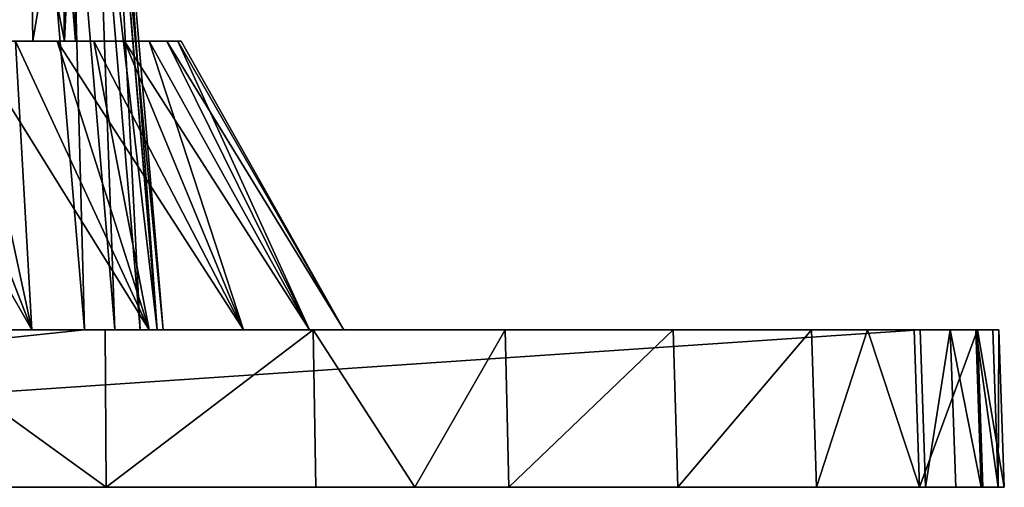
# Model space of a CAD drawing. Header units: millimetres. Extents: x -392 to 0, y 0 to 452.
# Tile 82 of 239: x -38 to 0, y 0 to 18. Entities that reach past the tile are written whole.
import ezdxf

# ---------------------------------------------------------------- set-up
doc = ezdxf.new("R2010")
doc.units = ezdxf.units.MM
doc.header["$LTSCALE"] = 65.185185
for name, color, linetype in [('739', 7, 'CONTINUOUS'), ('740', 7, 'CONTINUOUS'), ('742', 7, 'CONTINUOUS'), ('743', 7, 'CONTINUOUS'), ('756', 7, 'CONTINUOUS'), ('757', 7, 'CONTINUOUS'), ('758', 7, 'CONTINUOUS'), ('759', 7, 'CONTINUOUS'), ('764', 7, 'CONTINUOUS'), ('765', 7, 'CONTINUOUS'), ('766', 7, 'CONTINUOUS')]:
    doc.layers.add(name, color=color, linetype=linetype)

msp = doc.modelspace()

# ---------------------------------------------------------------- linework, layer by layer
at = {"layer": '739', "linetype": 'Continuous'}
for points in [[(-7.345, 6, -18.993), (-5.208, 6, -22.556), (-87.671, 6, -19.017), (-7.345, 6, -18.993)], [(-87.671, 6, -19.017), (-5.208, 6, -22.556), (-47.5, 6, -23), (-87.671, 6, -19.017)], [(-7.345, 6, -18.993), (-87.671, 6, -19.017), (-48.345, 6, -16.776), (-7.345, 6, -18.993)], [(-68.688, 6, -3.43), (-19.016, 6, -7.329), (-72.444, 6, -5.208), (-68.688, 6, -3.43)], [(-72.444, 6, -5.208), (-19.016, 6, -7.329), (-46.655, 6, -7.224), (-72.444, 6, -5.208)], [(-26.327, 6, -3.424), (-19.016, 6, -7.329), (-68.688, 6, -3.43), (-26.327, 6, -3.424)], [(-60.75, 6, -1.022), (-26.327, 6, -3.424), (-68.688, 6, -3.43), (-60.75, 6, -1.022)], [(-34.252, 6, -1.022), (-26.327, 6, -3.424), (-60.75, 6, -1.022), (-34.252, 6, -1.022)], [(-52.5, 6, -0.21), (-34.252, 6, -1.022), (-60.75, 6, -1.022), (-52.5, 6, -0.21)], [(-42.5, 6, -0.21), (-34.252, 6, -1.022), (-52.5, 6, -0.21), (-42.5, 6, -0.21)], [(-46.659, 6, -16.777), (-7.345, 6, -18.993), (-48.345, 6, -16.776), (-46.659, 6, -16.777)], [(-0.21, 6, -95.292), (-45.075, 6, -69.8), (-47.5, 6, -68), (-0.21, 6, -95.292)], [(-42.109, 6, -67.345), (-0.21, 6, -95.292), (-47.5, 6, -68), (-42.109, 6, -67.345)], [(-5.208, 6, -22.556), (-3.43, 6, -26.313), (-47.5, 6, -23), (-5.208, 6, -22.556)], [(-47.5, 6, -23), (-3.43, 6, -26.313), (-42.114, 6, -23.654), (-47.5, 6, -23)], [(-46.875, 6, -80.297), (-0.21, 6, -95.292), (-45.686, 6, -80.684), (-46.875, 6, -80.297)], [(-0.21, 6, -95.292), (-46.875, 6, -80.297), (-46.659, 6, -78.777), (-0.21, 6, -95.292)], [(-45.074, 6, -78.2), (-0.21, 6, -95.292), (-46.659, 6, -78.777), (-45.074, 6, -78.2)], [(-45.074, 6, -16.2), (-7.345, 6, -18.993), (-46.659, 6, -16.777), (-45.074, 6, -16.2)], [(-46.655, 6, -7.224), (-19.016, 6, -7.329), (-45.075, 6, -7.8), (-46.655, 6, -7.224)], [(-45.686, 6, -80.684), (-0.21, 6, -95.292), (-44.673, 6, -81.419), (-45.686, 6, -80.684)], [(-45.075, 6, -69.8), (-0.21, 6, -95.292), (-43.787, 6, -70.88), (-45.075, 6, -69.8)], [(-19.016, 6, -7.329), (-12.608, 6, -12.584), (-45.075, 6, -7.8), (-19.016, 6, -7.329)], [(-45.075, 6, -7.8), (-12.608, 6, -12.584), (-43.787, 6, -8.88), (-45.075, 6, -7.8)], [(-43.784, 6, -77.117), (-0.21, 6, -95.292), (-45.074, 6, -78.2), (-43.784, 6, -77.117)], [(-43.784, 6, -15.117), (-7.345, 6, -18.993), (-45.074, 6, -16.2), (-43.784, 6, -15.117)], [(-44.673, 6, -81.419), (-0.21, 6, -95.292), (-32.92, 6, -93.172), (-44.673, 6, -81.419)], [(-43.787, 6, -70.88), (-0.21, 6, -95.292), (-42.944, 6, -72.337), (-43.787, 6, -70.88)], [(-43.787, 6, -8.88), (-12.608, 6, -12.584), (-42.944, 6, -10.337), (-43.787, 6, -8.88)], [(-42.943, 6, -75.66), (-0.21, 6, -95.292), (-43.784, 6, -77.117), (-42.943, 6, -75.66)], [(-42.943, 6, -13.66), (-7.345, 6, -18.993), (-43.784, 6, -15.117), (-42.943, 6, -13.66)], [(-0.21, 6, -95.292), (-42.65, 6, -74), (-42.944, 6, -72.337), (-0.21, 6, -95.292)], [(-12.608, 6, -12.584), (-42.65, 6, -12), (-42.944, 6, -10.337), (-12.608, 6, -12.584)], [(-42.65, 6, -74), (-0.21, 6, -95.292), (-42.943, 6, -75.66), (-42.65, 6, -74)], [(-12.608, 6, -12.584), (-7.345, 6, -18.993), (-42.943, 6, -13.66), (-12.608, 6, -12.584)], [(-42.65, 6, -12), (-12.608, 6, -12.584), (-42.943, 6, -13.66), (-42.65, 6, -12)], [(-42.114, 6, -23.654), (-3.43, 6, -26.313), (-37.042, 6, -25.578), (-42.114, 6, -23.654)], [(-37.04, 6, -65.421), (-0.21, 6, -95.292), (-42.109, 6, -67.345), (-37.04, 6, -65.421)], [(-37.042, 6, -25.578), (-3.43, 6, -26.313), (-32.578, 6, -28.66), (-37.042, 6, -25.578)], [(-32.574, 6, -62.336), (-0.21, 6, -95.292), (-37.04, 6, -65.421), (-32.574, 6, -62.336)], [(-33.888, 6, -98.062), (-3.208, 6, -98.291), (-35.04, 6, -98.291), (-33.888, 6, -98.062)], [(-2.059, 6, -98.062), (-3.208, 6, -98.291), (-33.888, 6, -98.062), (-2.059, 6, -98.062)], [(-1.087, 6, -97.413), (-2.059, 6, -98.062), (-33.888, 6, -98.062), (-1.087, 6, -97.413)], [(-32.915, 6, -97.412), (-1.087, 6, -97.413), (-33.888, 6, -98.062), (-32.915, 6, -97.412)], [(-32.92, 6, -93.172), (-0.21, 6, -95.292), (-32.267, 6, -94.148), (-32.92, 6, -93.172)], [(-32.266, 6, -96.441), (-1.087, 6, -97.413), (-32.915, 6, -97.412), (-32.266, 6, -96.441)], [(-3.43, 6, -26.313), (-1.022, 6, -34.25), (-32.578, 6, -28.66), (-3.43, 6, -26.313)], [(-32.578, 6, -28.66), (-1.022, 6, -34.25), (-28.983, 6, -32.719), (-32.578, 6, -28.66)], [(-28.98, 6, -58.277), (-0.21, 6, -95.292), (-32.574, 6, -62.336), (-28.98, 6, -58.277)], [(-32.267, 6, -94.148), (-0.21, 6, -95.292), (-32.038, 6, -95.296), (-32.267, 6, -94.148)], [(-0.438, 6, -96.441), (-1.087, 6, -97.413), (-32.266, 6, -96.441), (-0.438, 6, -96.441)], [(-32.038, 6, -95.296), (-0.438, 6, -96.441), (-32.266, 6, -96.441), (-32.038, 6, -95.296)], [(-0.21, 6, -95.292), (-0.438, 6, -96.441), (-32.038, 6, -95.296), (-0.21, 6, -95.292)], [(-28.983, 6, -32.719), (-1.022, 6, -34.25), (-26.463, 6, -37.52), (-28.983, 6, -32.719)], [(-26.462, 6, -53.479), (-0.21, 6, -95.292), (-28.98, 6, -58.277), (-26.462, 6, -53.479)], [(-1.022, 6, -34.25), (-0.21, 6, -42.5), (-26.463, 6, -37.52), (-1.022, 6, -34.25)], [(-26.463, 6, -37.52), (-0.21, 6, -42.5), (-25.164, 6, -42.789), (-26.463, 6, -37.52)], [(-25.164, 6, -48.213), (-0.21, 6, -95.292), (-26.462, 6, -53.479), (-25.164, 6, -48.213)], [(-0.21, 6, -42.5), (-0.21, 6, -95.292), (-25.164, 6, -42.789), (-0.21, 6, -42.5)], [(-25.164, 6, -42.789), (-0.21, 6, -95.292), (-25.164, 6, -48.213), (-25.164, 6, -42.789)]]:
    msp.add_3dface(points, dxfattribs=at)
at = {"layer": '740', "linetype": 'Continuous'}
for points in [[(-42.114, 6, -23.654), (-37.042, 6, -25.578), (-43.314, 17, -29.903), (-42.114, 6, -23.654)], [(-43.314, 17, -29.903), (-37.042, 6, -25.578), (-41.317, 17, -30.581), (-43.314, 17, -29.903)], [(-37.04, 6, -65.421), (-42.109, 6, -67.345), (-41.321, 17, -60.42), (-37.04, 6, -65.421)], [(-39.424, 17, -59.485), (-37.04, 6, -65.421), (-41.321, 17, -60.42), (-39.424, 17, -59.485)], [(-41.317, 17, -30.581), (-37.042, 6, -25.578), (-39.421, 17, -31.517), (-41.317, 17, -30.581)], [(-37.665, 17, -58.309), (-37.04, 6, -65.421), (-39.424, 17, -59.485), (-37.665, 17, -58.309)], [(-37.042, 6, -25.578), (-32.578, 6, -28.66), (-39.421, 17, -31.517), (-37.042, 6, -25.578)], [(-39.421, 17, -31.517), (-32.578, 6, -28.66), (-37.663, 17, -32.693), (-39.421, 17, -31.517)], [(-32.574, 6, -62.336), (-37.04, 6, -65.421), (-37.665, 17, -58.309), (-32.574, 6, -62.336)], [(-36.079, 17, -56.917), (-32.574, 6, -62.336), (-37.665, 17, -58.309), (-36.079, 17, -56.917)], [(-37.663, 17, -32.693), (-32.578, 6, -28.66), (-36.075, 17, -34.087), (-37.663, 17, -32.693)], [(-34.687, 17, -55.33), (-32.574, 6, -62.336), (-36.079, 17, -56.917), (-34.687, 17, -55.33)], [(-32.578, 6, -28.66), (-28.983, 6, -32.719), (-36.075, 17, -34.087), (-32.578, 6, -28.66)], [(-36.075, 17, -34.087), (-28.983, 6, -32.719), (-34.684, 17, -35.675), (-36.075, 17, -34.087)], [(-28.98, 6, -58.277), (-32.574, 6, -62.336), (-34.687, 17, -55.33), (-28.98, 6, -58.277)], [(-33.514, 17, -53.574), (-28.98, 6, -58.277), (-34.687, 17, -55.33), (-33.514, 17, -53.574)], [(-34.684, 17, -35.675), (-28.983, 6, -32.719), (-33.512, 17, -37.43), (-34.684, 17, -35.675)], [(-32.58, 17, -51.68), (-28.98, 6, -58.277), (-33.514, 17, -53.574), (-32.58, 17, -51.68)], [(-28.983, 6, -32.719), (-26.463, 6, -37.52), (-33.512, 17, -37.43), (-28.983, 6, -32.719)], [(-33.512, 17, -37.43), (-26.463, 6, -37.52), (-32.579, 17, -39.322), (-33.512, 17, -37.43)], [(-26.462, 6, -53.479), (-28.98, 6, -58.277), (-32.58, 17, -51.68), (-26.462, 6, -53.479)], [(-31.902, 17, -49.681), (-26.462, 6, -53.479), (-32.58, 17, -51.68), (-31.902, 17, -49.681)], [(-32.579, 17, -39.322), (-26.463, 6, -37.52), (-31.902, 17, -41.319), (-32.579, 17, -39.322)], [(-26.463, 6, -37.52), (-25.164, 6, -42.789), (-31.902, 17, -41.319), (-26.463, 6, -37.52)], [(-31.902, 17, -41.319), (-25.164, 6, -42.789), (-31.489, 17, -43.391), (-31.902, 17, -41.319)], [(-31.489, 17, -47.607), (-26.462, 6, -53.479), (-31.902, 17, -49.681), (-31.489, 17, -47.607)], [(-31.489, 17, -43.391), (-25.164, 6, -42.789), (-31.351, 17, -45.498), (-31.489, 17, -43.391)], [(-25.164, 6, -48.213), (-26.462, 6, -53.479), (-31.489, 17, -47.607), (-25.164, 6, -48.213)], [(-31.351, 17, -45.498), (-25.164, 6, -48.213), (-31.489, 17, -47.607), (-31.351, 17, -45.498)], [(-25.164, 6, -42.789), (-25.164, 6, -48.213), (-31.351, 17, -45.498), (-25.164, 6, -42.789)]]:
    msp.add_3dface(points, dxfattribs=at)
at = {"layer": '742', "linetype": 'Continuous'}
for points in [[(-37.663, 17, -32.693), (-36.075, 17, -34.087), (-47.5, 17, -33.385), (-37.663, 17, -32.693)], [(-47.5, 17, -33.385), (-36.075, 17, -34.087), (-44.363, 17, -33.798), (-47.5, 17, -33.385)], [(-44.363, 17, -33.798), (-36.075, 17, -34.087), (-41.441, 17, -35.009), (-44.363, 17, -33.798)], [(-36.079, 17, -56.917), (-37.665, 17, -58.309), (-44.359, 17, -57.201), (-36.079, 17, -56.917)], [(-41.439, 17, -55.99), (-36.079, 17, -56.917), (-44.359, 17, -57.201), (-41.439, 17, -55.99)], [(-36.075, 17, -34.087), (-34.684, 17, -35.675), (-41.441, 17, -35.009), (-36.075, 17, -34.087)], [(-41.441, 17, -35.009), (-34.684, 17, -35.675), (-38.93, 17, -36.936), (-41.441, 17, -35.009)], [(-34.687, 17, -55.33), (-36.079, 17, -56.917), (-41.439, 17, -55.99), (-34.687, 17, -55.33)], [(-38.927, 17, -54.061), (-34.687, 17, -55.33), (-41.439, 17, -55.99), (-38.927, 17, -54.061)], [(-34.684, 17, -35.675), (-33.512, 17, -37.43), (-38.93, 17, -36.936), (-34.684, 17, -35.675)], [(-33.512, 17, -37.43), (-32.579, 17, -39.322), (-38.93, 17, -36.936), (-33.512, 17, -37.43)], [(-38.93, 17, -36.936), (-32.579, 17, -39.322), (-37.007, 17, -39.444), (-38.93, 17, -36.936)], [(-33.514, 17, -53.574), (-34.687, 17, -55.33), (-38.927, 17, -54.061), (-33.514, 17, -53.574)], [(-37.005, 17, -51.552), (-33.514, 17, -53.574), (-38.927, 17, -54.061), (-37.005, 17, -51.552)], [(-32.579, 17, -39.322), (-31.902, 17, -41.319), (-37.007, 17, -39.444), (-32.579, 17, -39.322)], [(-37.007, 17, -39.444), (-31.902, 17, -41.319), (-35.798, 17, -42.363), (-37.007, 17, -39.444)], [(-31.902, 17, -49.681), (-32.58, 17, -51.68), (-37.005, 17, -51.552), (-31.902, 17, -49.681)], [(-35.797, 17, -48.633), (-31.902, 17, -49.681), (-37.005, 17, -51.552), (-35.797, 17, -48.633)], [(-32.58, 17, -51.68), (-33.514, 17, -53.574), (-37.005, 17, -51.552), (-32.58, 17, -51.68)], [(-31.902, 17, -41.319), (-31.489, 17, -43.391), (-35.798, 17, -42.363), (-31.902, 17, -41.319)], [(-35.798, 17, -42.363), (-31.489, 17, -43.391), (-35.385, 17, -45.498), (-35.798, 17, -42.363)], [(-31.489, 17, -47.607), (-31.902, 17, -49.681), (-35.797, 17, -48.633), (-31.489, 17, -47.607)], [(-35.385, 17, -45.498), (-31.489, 17, -47.607), (-35.797, 17, -48.633), (-35.385, 17, -45.498)], [(-31.489, 17, -43.391), (-31.351, 17, -45.498), (-35.385, 17, -45.498), (-31.489, 17, -43.391)], [(-31.351, 17, -45.498), (-31.489, 17, -47.607), (-35.385, 17, -45.498), (-31.351, 17, -45.498)]]:
    msp.add_3dface(points, dxfattribs=at)
at = {"layer": '743', "linetype": 'Continuous'}
for points in [[(-39.015, 23.6, -37.015), (-38.93, 17, -36.936), (-37.108, 23.6, -39.5), (-39.015, 23.6, -37.015)], [(-37.108, 23.6, -51.5), (-38.927, 17, -54.061), (-39.015, 23.6, -53.985), (-37.108, 23.6, -51.5)], [(-38.93, 17, -36.936), (-37.007, 17, -39.444), (-37.108, 23.6, -39.5), (-38.93, 17, -36.936)], [(-37.005, 17, -51.552), (-38.927, 17, -54.061), (-37.108, 23.6, -51.5), (-37.005, 17, -51.552)], [(-37.007, 17, -39.444), (-35.798, 17, -42.363), (-37.108, 23.6, -39.5), (-37.007, 17, -39.444)], [(-37.108, 23.6, -39.5), (-35.798, 17, -42.363), (-35.909, 23.6, -42.394), (-37.108, 23.6, -39.5)], [(-35.909, 23.6, -48.606), (-37.005, 17, -51.552), (-37.108, 23.6, -51.5), (-35.909, 23.6, -48.606)], [(-35.797, 17, -48.633), (-37.005, 17, -51.552), (-35.909, 23.6, -48.606), (-35.797, 17, -48.633)], [(-35.798, 17, -42.363), (-35.385, 17, -45.498), (-35.909, 23.6, -42.394), (-35.798, 17, -42.363)], [(-35.909, 23.6, -42.394), (-35.385, 17, -45.498), (-35.5, 23.6, -45.5), (-35.909, 23.6, -42.394)], [(-35.5, 23.6, -45.5), (-35.797, 17, -48.633), (-35.909, 23.6, -48.606), (-35.5, 23.6, -45.5)], [(-35.385, 17, -45.498), (-35.797, 17, -48.633), (-35.5, 23.6, -45.5), (-35.385, 17, -45.498)]]:
    msp.add_3dface(points, dxfattribs=at)
at = {"layer": '756', "linetype": 'Continuous'}
for points in [[(-94.772, 0, -96.65), (0, 0, -95.502), (-95, 0, -95.502), (-94.772, 0, -96.65)], [(-95, 0, -95.502), (0, 0, -95.502), (-46.64, 0, -76.079), (-95, 0, -95.502)], [(-95, 0, -42.5), (-95, 0, -95.502), (0, 0, -42.5), (-95, 0, -42.5)], [(0, 0, -42.5), (-95, 0, -95.502), (-48.36, 0, -71.921), (0, 0, -42.5)], [(-94.183, 0, -34.209), (-95, 0, -42.5), (-0.816, 0, -34.211), (-94.183, 0, -34.209)], [(-0.816, 0, -34.211), (-95, 0, -42.5), (0, 0, -42.5), (-0.816, 0, -34.211)], [(-0.228, 0, -96.65), (0, 0, -95.502), (-94.772, 0, -96.65), (-0.228, 0, -96.65)], [(-94.122, 0, -97.622), (-0.228, 0, -96.65), (-94.772, 0, -96.65), (-94.122, 0, -97.622)], [(-91.763, 0, -26.232), (-94.183, 0, -34.209), (-3.23, 0, -26.247), (-91.763, 0, -26.232)], [(-3.23, 0, -26.247), (-94.183, 0, -34.209), (-0.816, 0, -34.211), (-3.23, 0, -26.247)], [(-0.878, 0, -97.622), (-0.228, 0, -96.65), (-94.122, 0, -97.622), (-0.878, 0, -97.622)], [(-93.15, 0, -98.272), (-0.878, 0, -97.622), (-94.122, 0, -97.622), (-93.15, 0, -98.272)], [(-1.85, 0, -98.272), (-0.878, 0, -97.622), (-93.15, 0, -98.272), (-1.85, 0, -98.272)], [(-92.002, 0, -98.5), (-1.85, 0, -98.272), (-93.15, 0, -98.272), (-92.002, 0, -98.5)], [(-2.998, 0, -98.5), (-1.85, 0, -98.272), (-92.002, 0, -98.5), (-2.998, 0, -98.5)], [(-89.977, 0, -22.457), (-91.763, 0, -26.232), (-7.155, 0, -18.9), (-89.977, 0, -22.457)], [(-7.155, 0, -18.9), (-91.763, 0, -26.232), (-3.23, 0, -26.247), (-7.155, 0, -18.9)], [(-87.829, 0, -18.876), (-89.977, 0, -22.457), (-7.155, 0, -18.9), (-87.829, 0, -18.876)], [(-47.5, 0, -14.25), (-87.829, 0, -18.876), (-12.436, 0, -12.46), (-47.5, 0, -14.25)], [(-12.436, 0, -12.46), (-87.829, 0, -18.876), (-7.155, 0, -18.9), (-12.436, 0, -12.46)], [(-82.54, 0, -12.436), (-47.5, 0, -9.75), (-18.876, 0, -7.171), (-82.54, 0, -12.436)], [(-76.1, 0, -7.155), (-82.54, 0, -12.436), (-18.876, 0, -7.171), (-76.1, 0, -7.155)], [(-68.753, 0, -3.231), (-76.1, 0, -7.155), (-26.232, 0, -3.237), (-68.753, 0, -3.231)], [(-26.232, 0, -3.237), (-76.1, 0, -7.155), (-22.457, 0, -5.023), (-26.232, 0, -3.237)], [(-22.457, 0, -5.023), (-76.1, 0, -7.155), (-18.876, 0, -7.171), (-22.457, 0, -5.023)], [(-60.789, 0, -0.816), (-68.753, 0, -3.231), (-34.209, 0, -0.817), (-60.789, 0, -0.816)], [(-34.209, 0, -0.817), (-68.753, 0, -3.231), (-26.232, 0, -3.237), (-34.209, 0, -0.817)], [(-42.5, 0, 0), (-60.789, 0, -0.816), (-34.209, 0, -0.817), (-42.5, 0, 0)], [(-47.5, 0, -71.75), (0, 0, -42.5), (-48.36, 0, -71.921), (-47.5, 0, -71.75)], [(-18.876, 0, -7.171), (-47.5, 0, -9.75), (-46.637, 0, -9.922), (-18.876, 0, -7.171)], [(-47.5, 0, -14.25), (-12.436, 0, -12.46), (-46.64, 0, -14.079), (-47.5, 0, -14.25)], [(0, 0, -42.5), (-47.5, 0, -71.75), (-46.637, 0, -71.922), (0, 0, -42.5)], [(-46.64, 0, -76.079), (0, 0, -95.502), (-45.909, 0, -75.591), (-46.64, 0, -76.079)], [(-46.64, 0, -14.079), (-12.436, 0, -12.46), (-45.909, 0, -13.591), (-46.64, 0, -14.079)], [(-45.91, 0, -10.408), (-18.876, 0, -7.171), (-46.637, 0, -9.922), (-45.91, 0, -10.408)], [(-45.91, 0, -72.408), (0, 0, -42.5), (-46.637, 0, -71.922), (-45.91, 0, -72.408)], [(-45.422, 0, -11.137), (-18.876, 0, -7.171), (-45.91, 0, -10.408), (-45.422, 0, -11.137)], [(-45.422, 0, -73.137), (0, 0, -42.5), (-45.91, 0, -72.408), (-45.422, 0, -73.137)], [(0, 0, -95.502), (0, 0, -42.5), (-45.909, 0, -75.591), (0, 0, -95.502)], [(-45.909, 0, -13.591), (-12.436, 0, -12.46), (-45.42, 0, -12.857), (-45.909, 0, -13.591)], [(-45.909, 0, -75.591), (0, 0, -42.5), (-45.42, 0, -74.857), (-45.909, 0, -75.591)], [(-45.25, 0, -11.995), (-18.876, 0, -7.171), (-45.422, 0, -11.137), (-45.25, 0, -11.995)], [(-45.25, 0, -73.995), (0, 0, -42.5), (-45.422, 0, -73.137), (-45.25, 0, -73.995)], [(-45.42, 0, -12.857), (-12.436, 0, -12.46), (-45.25, 0, -11.995), (-45.42, 0, -12.857)], [(-45.42, 0, -74.857), (0, 0, -42.5), (-45.25, 0, -73.995), (-45.42, 0, -74.857)], [(-12.436, 0, -12.46), (-18.876, 0, -7.171), (-45.25, 0, -11.995), (-12.436, 0, -12.46)]]:
    msp.add_3dface(points, dxfattribs=at)
at = {"layer": '757', "linetype": 'Continuous'}
for points in [[(-3.208, 6, -98.291), (-2.059, 6, -98.062), (-2.998, 0, -98.5), (-3.208, 6, -98.291)], [(-2.059, 6, -98.062), (-1.85, 0, -98.272), (-2.998, 0, -98.5), (-2.059, 6, -98.062)], [(-2.059, 6, -98.062), (-1.087, 6, -97.413), (-0.878, 0, -97.622), (-2.059, 6, -98.062)], [(-2.059, 6, -98.062), (-0.878, 0, -97.622), (-1.85, 0, -98.272), (-2.059, 6, -98.062)], [(-1.087, 6, -97.413), (-0.438, 6, -96.441), (-0.228, 0, -96.65), (-1.087, 6, -97.413)], [(-1.087, 6, -97.413), (-0.228, 0, -96.65), (-0.878, 0, -97.622), (-1.087, 6, -97.413)], [(-0.438, 6, -96.441), (-0.21, 6, -95.292), (-0.228, 0, -96.65), (-0.438, 6, -96.441)], [(-0.21, 6, -95.292), (0, 0, -95.502), (-0.228, 0, -96.65), (-0.21, 6, -95.292)]]:
    msp.add_3dface(points, dxfattribs=at)
at = {"layer": '758', "linetype": 'Continuous'}
for points in [[(-0.21, 6, -95.292), (-0.21, 6, -42.5), (0, 0, -95.502), (-0.21, 6, -95.292)], [(0, 0, -95.502), (-0.21, 6, -42.5), (0, 0, -42.5), (0, 0, -95.502)]]:
    msp.add_3dface(points, dxfattribs=at)
at = {"layer": '759', "linetype": 'Continuous'}
for points in [[(-34.252, 6, -1.022), (-42.5, 6, -0.21), (-34.209, 0, -0.817), (-34.252, 6, -1.022)], [(-42.5, 6, -0.21), (-42.5, 0, 0), (-34.209, 0, -0.817), (-42.5, 6, -0.21)], [(-26.327, 6, -3.424), (-34.252, 6, -1.022), (-34.209, 0, -0.817), (-26.327, 6, -3.424)], [(-26.327, 6, -3.424), (-34.209, 0, -0.817), (-26.232, 0, -3.237), (-26.327, 6, -3.424)], [(-19.016, 6, -7.329), (-26.327, 6, -3.424), (-22.457, 0, -5.023), (-19.016, 6, -7.329)], [(-26.327, 6, -3.424), (-26.232, 0, -3.237), (-22.457, 0, -5.023), (-26.327, 6, -3.424)], [(-19.016, 6, -7.329), (-22.457, 0, -5.023), (-18.876, 0, -7.171), (-19.016, 6, -7.329)], [(-12.608, 6, -12.584), (-19.016, 6, -7.329), (-18.876, 0, -7.171), (-12.608, 6, -12.584)], [(-12.608, 6, -12.584), (-18.876, 0, -7.171), (-12.436, 0, -12.46), (-12.608, 6, -12.584)], [(-7.345, 6, -18.993), (-12.608, 6, -12.584), (-12.436, 0, -12.46), (-7.345, 6, -18.993)], [(-7.345, 6, -18.993), (-12.436, 0, -12.46), (-7.155, 0, -18.9), (-7.345, 6, -18.993)], [(-5.208, 6, -22.556), (-7.345, 6, -18.993), (-7.155, 0, -18.9), (-5.208, 6, -22.556)], [(-5.208, 6, -22.556), (-7.155, 0, -18.9), (-3.23, 0, -26.247), (-5.208, 6, -22.556)], [(-3.43, 6, -26.313), (-5.208, 6, -22.556), (-3.23, 0, -26.247), (-3.43, 6, -26.313)], [(-1.022, 6, -34.25), (-3.43, 6, -26.313), (-3.23, 0, -26.247), (-1.022, 6, -34.25)], [(-1.022, 6, -34.25), (-3.23, 0, -26.247), (-0.816, 0, -34.211), (-1.022, 6, -34.25)], [(-0.21, 6, -42.5), (-1.022, 6, -34.25), (0, 0, -42.5), (-0.21, 6, -42.5)], [(-1.022, 6, -34.25), (-0.816, 0, -34.211), (0, 0, -42.5), (-1.022, 6, -34.25)]]:
    msp.add_3dface(points, dxfattribs=at)
at = {"layer": '764', "linetype": 'Continuous'}
for points in [[(-35.04, 6, -98.291), (-59.96, 6, -98.291), (-36.726, 26, -97.592), (-35.04, 6, -98.291)], [(-36.726, 26, -97.592), (-59.96, 6, -98.291), (-58.274, 26, -97.592), (-36.726, 26, -97.592)], [(-35.04, 6, -98.291), (-3.208, 6, -98.291), (-92.002, 0, -98.5), (-35.04, 6, -98.291)], [(-3.208, 6, -98.291), (-2.998, 0, -98.5), (-92.002, 0, -98.5), (-3.208, 6, -98.291)], [(-59.96, 6, -98.291), (-35.04, 6, -98.291), (-92.002, 0, -98.5), (-59.96, 6, -98.291)]]:
    msp.add_3dface(points, dxfattribs=at)
at = {"layer": '765', "linetype": 'Continuous'}
for points in [[(-35.04, 6, -98.291), (-36.726, 26, -97.592), (-35.575, 26, -97.364), (-35.04, 6, -98.291)], [(-33.888, 6, -98.062), (-35.04, 6, -98.291), (-35.575, 26, -97.364), (-33.888, 6, -98.062)], [(-34.601, 26, -96.714), (-33.888, 6, -98.062), (-35.575, 26, -97.364), (-34.601, 26, -96.714)], [(-32.92, 6, -93.172), (-32.267, 6, -94.148), (-34.606, 26, -92.474), (-32.92, 6, -93.172)], [(-34.606, 26, -92.474), (-32.267, 6, -94.148), (-33.954, 26, -93.45), (-34.606, 26, -92.474)], [(-32.915, 6, -97.412), (-33.888, 6, -98.062), (-34.601, 26, -96.714), (-32.915, 6, -97.412)], [(-33.952, 26, -95.743), (-32.915, 6, -97.412), (-34.601, 26, -96.714), (-33.952, 26, -95.743)], [(-32.267, 6, -94.148), (-32.038, 6, -95.296), (-33.954, 26, -93.45), (-32.267, 6, -94.148)], [(-33.954, 26, -93.45), (-32.038, 6, -95.296), (-33.725, 26, -94.598), (-33.954, 26, -93.45)], [(-32.266, 6, -96.441), (-32.915, 6, -97.412), (-33.952, 26, -95.743), (-32.266, 6, -96.441)], [(-33.725, 26, -94.598), (-32.266, 6, -96.441), (-33.952, 26, -95.743), (-33.725, 26, -94.598)], [(-32.038, 6, -95.296), (-32.266, 6, -96.441), (-33.725, 26, -94.598), (-32.038, 6, -95.296)]]:
    msp.add_3dface(points, dxfattribs=at)
at = {"layer": '766', "linetype": 'Continuous'}
for points in [[(-44.673, 6, -81.419), (-32.92, 6, -93.172), (-34.606, 26, -92.474), (-44.673, 6, -81.419)], [(-44.673, 6, -81.419), (-34.606, 26, -92.474), (-44.673, 26, -82.407), (-44.673, 6, -81.419)]]:
    msp.add_3dface(points, dxfattribs=at)

doc.saveas('drawing.dxf')
